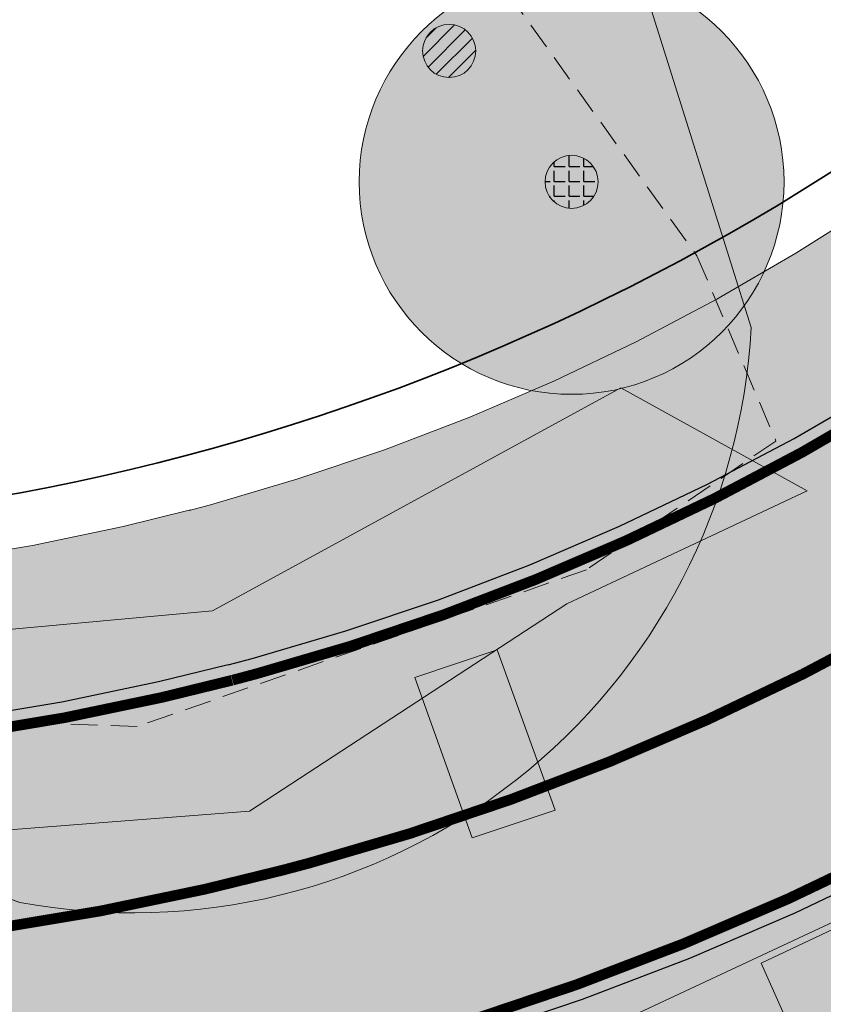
# Model space of a CAD drawing. Header units: metres. Extents: x 163543 to 168130, y 402678 to 405437.
# Tile 133 of 256: x 164785.92 to 164793.49, y 403549.51 to 403558.78. Entities that reach past the tile are written whole.
import ezdxf

# ---------------------------------------------------------------- set-up
doc = ezdxf.new("R2010")
doc.units = ezdxf.units.M
doc.linetypes.add('X-CA190022.004-UO-ALM_Assen$0$AM-AS', pattern=[16, 10, -2, 2, -2])
doc.linetypes.add('X-CA190022.004-UO-DTM inmeting_v0.1$0$DASHED2', pattern=[0.375, 0.25, -0.125])
doc.layers.get('0').update_dxf_attribs({"lineweight": 25})
for name, color, linetype, lineweight in [('X-CA190022.004-UO-ALM_Assen$0$N-WE-AM-AS_WEG-G', 10, 'X-CA190022.004-UO-ALM_Assen$0$AM-AS', 25), ('X-CA190022.004-UO-BGT_Ondergrond$0$GE_316_WGDFietspad_Vlak_GEM', 253, 'Continuous', 9), ('X-CA190022.004-UO-BGT_Ondergrond$0$GE_367_OWGBerm_groenvoorziening_grasenk_GEM', 253, 'Continuous', 9), ('X-CA190022.004-UO-BGT_Ondergrond$0$GE_478_BTDGroenvoorziening_bosplantsoen_GEM', 253, 'Continuous', 9), ('X-CA190022.004-UO-DTM inmeting_v0.1$0$B-WE-AL-TOPOGRAFIE_CULTUURGRENS-G', 246, 'X-CA190022.004-UO-DTM inmeting_v0.1$0$DASHED2', 0), ('X-CA190022.004-UO-DTM inmeting_v0.1$0$B-WE-GR-BOOM-S', 246, 'Continuous', 0), ('X-CA190022.004-UO-DTM inmeting_v0.1$0$B-WE-GW-TALUD_KRUIN-G', 246, 'Continuous', 0), ('X-CA190022.004-UO-DTM inmeting_v0.1$0$B-WE-GW-TALUD_TEEN-G', 246, 'Continuous', 0), ('X-CA190022.004-UO-DTM inmeting_v0.1$0$B-WE-VH-VERHARDING_ASFALT-G', 246, 'Continuous', 0), ('X-CA190022.004-UO-DTM inmeting_v0.1$0$B-WE-VH-VERHARDING_BETON-G', 246, 'Continuous', 0), ('X-CA190022.004-UO-DWM_Snelfietsroute$0$N-WE-GW-BERM-G', 90, 'Continuous', 18), ('X-CA190022.004-UO-DWM_Snelfietsroute$0$N-WE-VH-KANTVERHARDING-G', 210, 'Continuous', 25), ('X-CA190022.004-UO-DWM_Snelfietsroute$0$N-WE-VW-MARKERING_LANGS_STREEP_DOORGETROKKEN_010-G', 7, 'Continuous', 0), ('X-CA190022.004-UO-GZM_Werkgrens_v0.2$0$N-WE-KG-GRENS_SYSTEEMGRENS-G', 7, 'X-CA190022.004-UO-GZM_Werkgrens_v0.2$0$KG-OG', 35)]:
    doc.layers.add(name, color=color, linetype=linetype, lineweight=lineweight)
doc.layers.add('X-CA190022.004-UO-ARC_Arcering$0$N-GV-GR-GRAS-A-200 GRASMENGSEL M1', color=62, linetype='Continuous', lineweight=18, transparency=0.5)
doc.layers.add('X-CA190022.004-UO-ARC_Arcering$0$N-WE-VH-VERHARDING_ASFALT_ROOD-A', color=232, linetype='Continuous', lineweight=0, transparency=0.5)
doc.layers.add('X-CA190022.004-UO-DWM_Beplanting$0$B-WE-GR-BOOM-S AFKOMSTIG UIT BOMENBESTAND GEMEENTE', color=252, linetype='Continuous')
doc.layers.add('X-CA190022.004-UO-DWM_Beplanting$0$N-GV-GR-GRAS-A-200', color=7, linetype='Continuous')
doc.linetypes.add('X-CA190022.004-UO-GZM_Werkgrens_v0.2$0$KG-OG', pattern='A,5.5,-1.5,[2,NLCS.SHX,S=0.5,R=0,X=0,Y=0],-1.5', length=8.5)
pattern_1 = [(0, (0, 0), (1, 1), [0.25, -0.75]), (0, (0.5499999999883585, 0.5999999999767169), (1, 1), [0.25, -0.75]), (90, (0.1000000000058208, 0.3499999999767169), (-1, 1), [0.25, -0.75]), (90, (0.5, 0.7000000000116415), (-1, 1), [0.25, -0.75]), (45, (0.2000000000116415, 0.7000000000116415), (0, 1.000000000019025), [0.25, -1.164213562]), (135, (0.5499999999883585, 0), (-1.000000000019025, 0), [0.25, -1.164213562]), (26.56505119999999, (0.25, 0.2999999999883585), (1.000000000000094, 4.000644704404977e-10), [0.25, -1.986067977]), (26.56505119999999, (0.7000000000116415, 0.7999999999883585), (1.000000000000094, 4.000644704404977e-10), [0.25, -1.986067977]), (63.43494882, (0.7000000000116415, 0), (5.099862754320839e-11, 1.000000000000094), [0.2499999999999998, -1.986067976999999]), (63.43494882, (0.25, 0.4500000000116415), (5.099862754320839e-11, 1.000000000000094), [0.2499999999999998, -1.986067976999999]), (63.43494882, (0.6000000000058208, 0.2000000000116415), (5.099862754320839e-11, 1.000000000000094), [0.2499999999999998, -1.986067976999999]), (116.5650512, (0, 0.5499999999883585), (-4.000648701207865e-10, 1.000000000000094), [0.2499999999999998, -1.986067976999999]), (153.43494882, (0.2000000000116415, 0.1500000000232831), (-1.000000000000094, 5.099898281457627e-11), [0.25, -1.986067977])]

# ---------------------------------------------------------------- blocks, each defined once
blk = doc.blocks.new('X-CA190022.004-UO-DTM inmeting_v0.1$0$boom')
h = blk.add_hatch()
h.set_pattern_fill('ANSI31', color=256, scale=0.13)
h.set_pattern_definition([(45, (0, 0), (-0.2918583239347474, 0.2918583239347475), [])])
h.paths.add_polyline_path([(-1, 0, 1), (1, 0, 1)])
blk.add_circle((0, 0), 1)
blk = doc.blocks.new('X-CA190022.004-UO-DWM_Beplanting$0$SGR-BOOM_01-SO')
at = {"linetype": 'ByBlock', "lineweight": 18}
h = blk.add_hatch(color=0, dxfattribs=at)
h.dxf.hatch_style = 1
edge = h.paths.add_edge_path()
edge.add_arc((0, 0), 0.25, 0, 360)
at = {"color": 0, "linetype": 'ByBlock', "lineweight": 18}
for radius in [2, 0.25]:
    blk.add_circle((0, 0), radius, dxfattribs=at)
blk = doc.blocks.new('X-CA190022.004-UO-DWM_Beplanting$0$IMGEOBoom')
at = {"transparency": 33554457}
h = blk.add_hatch(color=256, dxfattribs=at)
h.dxf.hatch_style = 1
edge = h.paths.add_edge_path()
edge.add_arc((0, 0), 100, 0, 360)
edge = h.paths.add_edge_path(flags=17)
edge.add_arc((0, 0), 12.5, 0, 360)
h = blk.add_hatch()
h.set_pattern_fill('ANGLE', color=256)
h.set_pattern_definition([(0, (0, 0), (0, 6.985), [5.08, -1.905]), (90, (0, 0), (-6.985, 4.277078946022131e-16), [5.08, -1.905])])
edge = h.paths.add_edge_path(flags=17)
edge.add_arc((0, 0), 12.5, 0, 360)
at = {"layer": 'X-CA190022.004-UO-DWM_Beplanting$0$N-GV-GR-GRAS-A-200'}
h = blk.add_hatch(color=256, dxfattribs=at)
h.dxf.hatch_style = 1
edge = h.paths.add_edge_path(flags=17)
edge.add_arc((0, 0), 12.5, 0, 360)
at = {"xscale": 50, "yscale": 50, "zscale": 50}
blk.add_blockref('X-CA190022.004-UO-DWM_Beplanting$0$SGR-BOOM_01-SO', (0, 0), dxfattribs=at)

msp = doc.modelspace()

# ---------------------------------------------------------------- hatches: boundary and pattern name
at = {"layer": 'X-CA190022.004-UO-ARC_Arcering$0$N-GV-GR-GRAS-A-200 GRASMENGSEL M1'}
h = msp.add_hatch(dxfattribs=at)
h.set_pattern_fill('AGR-GRAS_02-SO', color=256, scale=0.1, pattern_type=2)
h.set_pattern_definition(pattern_1)
edge = h.paths.add_edge_path()
edge.add_line((164796.5838075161, 403558.9626921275), (164794.974231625, 403557.7573164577))
edge.add_line((164794.974231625, 403557.7573164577), (164794.6744768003, 403557.5368802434))
edge.add_line((164794.6744768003, 403557.5368802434), (164793.9603987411, 403557.0426868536))
edge.add_line((164793.9603987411, 403557.0426868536), (164793.2342885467, 403556.5819865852))
edge.add_line((164793.2342885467, 403556.5819865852), (164792.4903360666, 403556.1506914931))
edge.add_line((164792.4903360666, 403556.1506914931), (164791.7297314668, 403555.7494915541))
edge.add_line((164791.7297314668, 403555.7494915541), (164790.9536915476, 403555.3790286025))
edge.add_line((164790.9536915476, 403555.3790286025), (164790.1634578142, 403555.0398953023))
edge.add_line((164790.1634578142, 403555.0398953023), (164789.3602944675, 403554.7326341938))
edge.add_line((164789.3602944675, 403554.7326341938), (164788.545486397, 403554.457736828))
edge.add_line((164788.545486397, 403554.457736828), (164787.7099041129, 403554.2125820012))
edge.add_line((164787.7099041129, 403554.2125820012), (164787.4980789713, 403554.1562595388))
edge.add_line((164787.4980789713, 403554.1562595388), (164786.8902114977, 403554.0075825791))
edge.add_line((164786.8902114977, 403554.0075825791), (164786.0443096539, 403553.8313619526))
edge.add_line((164786.0443096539, 403553.8313619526), (164785.1961127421, 403553.6897895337))
edge.add_line((164785.1961127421, 403553.6897895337), (164784.3429329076, 403553.5822491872))
edge.add_line((164784.3429329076, 403553.5822491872), (164783.4861350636, 403553.5089129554))
edge.add_line((164783.4861350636, 403553.5089129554), (164782.6270898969, 403553.4698981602))
edge.add_line((164782.6270898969, 403553.4698981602), (164781.7671716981, 403553.4652672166))
edge.add_line((164781.7671716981, 403553.4652672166), (164780.907756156, 403553.4950275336))
edge.add_line((164780.907756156, 403553.4950275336), (164780.0695227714, 403553.5576884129))
edge.add_line((164780.0695227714, 403553.5576884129), (164779.1678012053, 403553.6612312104))
edge.add_line((164779.1678012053, 403553.6612312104), (164778.2057303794, 403553.7969316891))
edge.add_line((164778.2057303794, 403553.7969316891), (164777.0678127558, 403553.9100242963))
edge.add_line((164777.0678127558, 403553.9100242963), (164775.9283278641, 403553.9774242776))
edge.add_line((164775.9283278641, 403553.9774242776), (164774.7861188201, 403553.9992443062))
edge.add_line((164774.7861188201, 403553.9992443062), (164773.643009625, 403553.9753742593))
edge.add_line((164773.643009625, 403553.9753742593), (164772.5008287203, 403553.9057770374))
edge.add_line((164772.5008287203, 403553.9057770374), (164771.40299017, 403553.7946962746))
edge.add_line((164771.40299017, 403553.7946962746), (164771.0532954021, 403553.7505339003))
edge.add_line((164771.0532954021, 403553.7505339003), (164770.2120758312, 403553.6270089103))
edge.add_line((164770.2120758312, 403553.6270089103), (164769.0980452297, 403553.4233279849))
edge.add_line((164769.0980452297, 403553.4233279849), (164767.9779486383, 403553.1719378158))
edge.add_line((164767.9779486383, 403553.1719378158), (164766.867786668, 403552.8757100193))
edge.add_line((164766.867786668, 403552.8757100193), (164765.7694531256, 403552.5350677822))
edge.add_line((164765.7694531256, 403552.5350677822), (164764.6847256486, 403552.150483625))
edge.add_line((164764.6847256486, 403552.150483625), (164763.6408306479, 403551.7326939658))
edge.add_line((164763.6408306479, 403551.7326939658), (164763.1029820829, 403551.4984767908))
edge.add_line((164763.1029820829, 403551.4984767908), (164762.8839260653, 403551.3992842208))
edge.add_line((164762.8839260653, 403551.3992842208), (164763.5431253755, 403550.051164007))
edge.add_line((164763.5431253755, 403550.051164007), (164763.7118302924, 403550.1275566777))
edge.add_line((164763.7118302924, 403550.1275566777), (164764.2190793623, 403550.3484486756))
edge.add_line((164764.2190793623, 403550.3484486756), (164765.2142360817, 403550.7467322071))
edge.add_line((164765.2142360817, 403550.7467322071), (164766.2424333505, 403551.1112738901))
edge.add_line((164766.2424333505, 403551.1112738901), (164767.2834808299, 403551.4341491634))
edge.add_line((164767.2834808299, 403551.4341491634), (164768.3356924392, 403551.714913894))
edge.add_line((164768.3356924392, 403551.714913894), (164769.3972943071, 403551.9531757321))
edge.add_line((164769.3972943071, 403551.9531757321), (164770.4560008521, 403552.1467416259))
edge.add_line((164770.4560008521, 403552.1467416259), (164771.256247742, 403552.2642501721))
edge.add_line((164771.256247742, 403552.2642501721), (164771.5724865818, 403552.3041874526))
edge.add_line((164771.5724865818, 403552.3041874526), (164772.6219932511, 403552.4103779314))
edge.add_line((164772.6219932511, 403552.4103779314), (164773.7043075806, 403552.4763272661))
edge.add_line((164773.7043075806, 403552.4763272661), (164774.7874522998, 403552.4989451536))
edge.add_line((164774.7874522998, 403552.4989451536), (164775.8696947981, 403552.4782706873))
edge.add_line((164775.8696947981, 403552.4782706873), (164776.9493069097, 403552.4144121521))
edge.add_line((164776.9493069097, 403552.4144121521), (164778.026730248, 403552.3073318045))
edge.add_line((164778.026730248, 403552.3073318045), (164778.9774599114, 403552.1732310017))
edge.add_line((164778.9774599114, 403552.1732310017), (164779.9079812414, 403552.0663811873))
edge.add_line((164779.9079812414, 403552.0663811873), (164780.8259020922, 403551.9977633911))
edge.add_line((164780.8259020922, 403551.9977633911), (164781.7452577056, 403551.9659274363))
edge.add_line((164781.7452577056, 403551.9659274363), (164782.6651510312, 403551.9708813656))
edge.add_line((164782.6651510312, 403551.9708813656), (164783.5841104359, 403552.012617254))
edge.add_line((164783.5841104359, 403552.012617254), (164784.5006657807, 403552.0910683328))
edge.add_line((164784.5006657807, 403552.0910683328), (164785.4133507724, 403552.2061090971))
edge.add_line((164785.4133507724, 403552.2061090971), (164786.3207053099, 403552.3575555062))
edge.add_line((164786.3207053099, 403552.3575555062), (164787.2320639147, 403552.5474122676))
edge.add_line((164787.2320639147, 403552.5474122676), (164787.8893272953, 403552.7081708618))
edge.add_line((164787.8893272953, 403552.7081708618), (164788.1138374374, 403552.7678661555))
edge.add_line((164788.1138374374, 403552.7678661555), (164788.996567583, 403553.0268538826))
edge.add_line((164788.996567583, 403553.0268538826), (164789.8682348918, 403553.3209342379))
edge.add_line((164789.8682348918, 403553.3209342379), (164790.7274448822, 403553.6496367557))
edge.add_line((164790.7274448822, 403553.6496367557), (164791.5728230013, 403554.0124355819))
edge.add_line((164791.5728230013, 403554.0124355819), (164792.4030168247, 403554.4087503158))
edge.add_line((164792.4030168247, 403554.4087503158), (164793.2166982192, 403554.8379469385))
edge.add_line((164793.2166982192, 403554.8379469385), (164794.0125654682, 403555.2993388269))
edge.add_line((164794.0125654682, 403555.2993388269), (164794.7893453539, 403555.7921878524))
edge.add_line((164794.7893453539, 403555.7921878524), (164795.5457951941, 403556.3157055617))
edge.add_line((164795.5457951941, 403556.3157055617), (164795.86814707, 403556.5527593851))
edge.add_line((164795.86814707, 403556.5527593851), (164796.3204457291, 403556.8914758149))
edge.add_line((164796.3204457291, 403556.8914758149), (164797.0907086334, 403557.4683086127))
edge.add_arc((164795.5921461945, 403559.4693859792), 2.500000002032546, 306.828725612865, 317.7485720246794)
edge.add_line((164797.4426496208, 403557.7884228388), (164796.5838075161, 403558.9626921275))
h = msp.add_hatch(dxfattribs=at)
h.set_pattern_fill('AGR-GRAS_02-SO', color=256, scale=0.1, pattern_type=2)
h.set_pattern_definition(pattern_1)
edge = h.paths.add_edge_path()
edge.add_line((164799.1597624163, 403552.1464785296), (164800.72189791, 403553.3163271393))
edge.add_line((164800.72189791, 403553.3163271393), (164799.8641219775, 403554.4776156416))
edge.add_arc((164800.9066686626, 403552.2053708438), 2.50000000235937, 114.6465064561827, 126.8287255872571)
edge.add_line((164799.4081062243, 403554.2064482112), (164798.2658469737, 403553.3510356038))
edge.add_arc((164784.4387686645, 403571.4727485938), 22.7943979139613, 300.7329464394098, 307.3440538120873, ccw=False)
edge.add_arc((164782.0308546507, 403575.1091462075), 27.15145144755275, 283.774133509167, 301.1790710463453, ccw=False)
edge.add_arc((164782.2053313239, 403573.5600372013), 25.60612610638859, 265.214327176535, 284.2202581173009, ccw=False)
edge.add_arc((164782.5866364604, 403580.3444927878), 32.39927532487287, 261.8699365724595, 265.5433312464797, ccw=False)
edge.add_arc((164774.5851556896, 403523.310929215), 25.19306775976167, 82.19894064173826, 87.06256303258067)
edge.add_arc((164774.8097591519, 403525.2492575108), 23.24611230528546, 87.37060306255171, 114.1509425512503)
edge.add_line((164765.298800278, 403546.4606553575), (164766.399437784, 403543.9890304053))
edge.add_line((164766.399437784, 403543.9890304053), (164777.0737870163, 403546.8749442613))
edge.add_line((164777.0737870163, 403546.8749442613), (164777.370396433, 403546.8454655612))
edge.add_line((164777.370396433, 403546.8454655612), (164778.2552528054, 403546.7206562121))
edge.add_line((164778.2552528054, 403546.7206562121), (164778.2875386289, 403546.7163119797))
edge.add_line((164778.2875386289, 403546.7163119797), (164779.3890612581, 403546.5898264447))
edge.add_line((164779.3890612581, 403546.5898264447), (164780.5256103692, 403546.504865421))
edge.add_line((164780.5256103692, 403546.504865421), (164781.6648635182, 403546.4654147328))
edge.add_line((164781.6648635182, 403546.4654147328), (164782.8047829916, 403546.4715535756))
edge.add_line((164782.8047829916, 403546.4715535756), (164783.9435451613, 403546.5232721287))
edge.add_line((164783.9435451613, 403546.5232721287), (164785.079328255, 403546.6204876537))
edge.add_line((164785.079328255, 403546.6204876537), (164786.2103152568, 403546.7630446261))
edge.add_line((164786.2103152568, 403546.7630446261), (164787.3346968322, 403546.9507149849))
edge.add_line((164787.3346968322, 403546.9507149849), (164788.4466294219, 403547.182355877))
edge.add_line((164788.4466294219, 403547.182355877), (164789.246522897, 403547.3780000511))
edge.add_line((164789.246522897, 403547.3780000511), (164789.5668950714, 403547.4631842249))
edge.add_line((164789.5668950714, 403547.4631842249), (164790.6502913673, 403547.7810461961))
edge.add_line((164790.6502913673, 403547.7810461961), (164791.7304122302, 403548.1454539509))
edge.add_line((164791.7304122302, 403548.1454539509), (164792.7950966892, 403548.5527635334))
edge.add_line((164792.7950966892, 403548.5527635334), (164793.8426414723, 403549.0023233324))
edge.add_line((164793.8426414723, 403549.0023233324), (164794.871370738, 403549.4934141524))
edge.add_line((164794.871370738, 403549.4934141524), (164795.8796387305, 403550.025250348))
edge.add_line((164795.8796387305, 403550.025250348), (164796.8658324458, 403550.5969810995))
edge.add_line((164796.8658324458, 403550.5969810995), (164797.8283741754, 403551.2076917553))
edge.add_line((164797.8283741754, 403551.2076917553), (164798.7587522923, 403551.8515803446))
edge.add_line((164798.7587522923, 403551.8515803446), (164799.1597624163, 403552.1464785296))
at = {"layer": 'X-CA190022.004-UO-ARC_Arcering$0$N-WE-VH-VERHARDING_ASFALT_ROOD-A'}
h = msp.add_hatch(color=256, dxfattribs=at)
h.dxf.hatch_style = 1
h.paths.add_polyline_path([(164799.4081062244, 403554.2064482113), (164797.090708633, 403557.4683086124), (164795.86814707, 403556.5527593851), (164795.5457951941, 403556.3157055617), (164794.7893453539, 403555.7921878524), (164794.0125654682, 403555.2993388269), (164793.2166982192, 403554.8379469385), (164792.4030168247, 403554.4087503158), (164791.5728230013, 403554.0124355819), (164790.7274448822, 403553.6496367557), (164789.8682348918, 403553.3209342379), (164788.996567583, 403553.0268538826), (164788.1138374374, 403552.7678661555), (164787.8690266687, 403552.7027731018), (164787.221456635, 403552.5443853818), (164786.3208527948, 403552.356769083), (164785.4134666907, 403552.2053174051), (164784.5007499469, 403552.0902726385), (164783.5841627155, 403552.0118188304), (164782.6651713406, 403551.9700814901), (164781.7452460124, 403551.9651273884), (164780.825858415, 403551.9969644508), (164779.9084793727, 403552.0655417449), (164778.9748262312, 403552.1727511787), (164777.9182883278, 403552.2757106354), (164776.8416777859, 403552.3383128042), (164775.7640905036, 403552.3578132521), (164774.6872502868, 403552.33423401), (164773.6128776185, 403552.2676659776), (164772.5426869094, 403552.158268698), (164771.476635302, 403552.0059619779), (164771.2188536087, 403551.9625774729), (164770.421662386, 403551.8119650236), (164769.3712898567, 403551.5749370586), (164768.3344701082, 403551.2969620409), (164767.3102312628, 403550.9779455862), (164766.3001960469, 403550.6184488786), (164765.3059624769, 403550.2190972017), (164764.3280402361, 403549.7801025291), (164763.844748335, 403549.5454639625), (164763.3964932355, 403549.3222228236), (164764.862972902, 403546.2602851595), (164765.3278207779, 403546.4684580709), (164765.7610759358, 403546.6571279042), (164766.6262639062, 403547.0033950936), (164767.5037139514, 403547.3144901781), (164768.3919985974, 403547.5899868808), (164769.2896759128, 403547.8295167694), (164770.195291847, 403548.0327697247), (164771.1064675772, 403548.1993622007), (164771.7974539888, 403548.3008268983), (164772.0244770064, 403548.32949726), (164772.9450986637, 403548.4226469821), (164773.8677687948, 403548.4788686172), (164774.7910082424, 403548.4981474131), (164775.7133399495, 403548.48052778), (164776.6332913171, 403548.4261131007), (164777.5493965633, 403548.3350654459), (164778.460021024, 403548.2066214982), (164778.4731300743, 403548.2048576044), (164779.53058489, 403548.0834322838), (164780.6075081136, 403548.0029285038), (164781.6867892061, 403547.965554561), (164782.766701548, 403547.9713702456), (164783.8455175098, 403548.0203662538), (164784.9215112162, 403548.1124642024), (164785.9929613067, 403548.2475167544), (164787.0581536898, 403548.4253078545), (164788.1153842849, 403548.645553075), (164788.875575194, 403548.8314864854), (164789.1629617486, 403548.9079000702), (164790.1992101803, 403549.2119291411), (164791.2224718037, 403549.5571539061), (164792.2311096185, 403549.9430220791), (164793.2235100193, 403550.3689163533), (164794.1980853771, 403550.8341553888), (164795.1532765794, 403551.3379949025), (164796.0875555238, 403551.8796288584), (164796.9994275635, 403552.4581907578), (164797.8874338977, 403553.0727550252), (164798.2658469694, 403553.3510356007)])
edge = h.paths.add_edge_path()
edge.add_line((164812.1318983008, 403564.2440379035), (164809.2161862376, 403566.9824819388))
edge.add_arc((164792.4510797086, 403582.7283022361), 22.99999247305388, 306.8550437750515, 316.795755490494, ccw=False)
edge.add_line((164806.2463045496, 403564.3247312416), (164804.3247551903, 403562.8857255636))
edge.add_line((164804.3247551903, 403562.8857255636), (164804.2185020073, 403562.8061549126))
edge.add_line((164804.2185020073, 403562.8061549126), (164806.6207696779, 403559.6078518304))
edge.add_line((164806.6207696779, 403559.6078518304), (164808.6465435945, 403561.1249089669))
edge.add_arc((164792.4539857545, 403582.7255354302), 26.99603661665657, 306.8564638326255, 316.7958108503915)

# ---------------------------------------------------------------- linework, layer by layer
at = {"layer": 'X-CA190022.004-UO-ALM_Assen$0$N-WE-AM-AS_WEG-G', "linetype": 'X-CA190022.004-UO-ALM_Assen$0$AM-AS', "lineweight": 18, "flags": 128}
msp.add_lwpolyline([(163996.3336493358, 403048.7078805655), (164190.428417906, 403269.7022139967, -0.04248648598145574), (164203.1301038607, 403281.900647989, -0.05950783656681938), (164394.9099900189, 403402.509361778, 0.004627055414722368), (164427.6093375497, 403418.3764426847, -0.1575725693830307), (164448.8982825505, 403421.5602137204, 0.1543805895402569), (164469.7953122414, 403424.5523459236), (164600.3150897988, 403487.369046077, -0.2096911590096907), (164620.3886000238, 403488.0752802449, 0.2093307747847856), (164640.4309921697, 403488.7665643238), (164764.0180252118, 403548.0366099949, -0.1493007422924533), (164778.4568812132, 403550.2301690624, 0.1996996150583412), (164797.0707545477, 403554.9547108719), (164807.4367029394, 403562.7175400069, 0.08719858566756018), (164813.3612815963, 403569.0256351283, -0.1361873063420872), (164823.4135919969, 403577.8419746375), (165121.4265764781, 403721.5335502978), (165178.771774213, 403748.854454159, -0.02762787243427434), (165181.3258110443, 403749.9024284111), (165206.7023570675, 403758.7117965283, -0.2281753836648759), (165222.2156522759, 403756.92710106, 0.2625260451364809), (165239.8769326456, 403756.0478409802), (165316.357038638, 403794.2949912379, -0.002955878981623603), (165321.6599724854, 403796.9078754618), (165454.6760993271, 403861.4737105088, 0.2337197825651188), (165465.5419418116, 403875.4828331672), (165466.0393278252, 403877.9301751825, -0.1382469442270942), (165476.4672373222, 403898.1944094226), (165483.3232835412, 403905.5400790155), (165502.0132482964, 403925.3181215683, 0.00270083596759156), (165511.6266676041, 403935.5312913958), (165520.3237442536, 403945.4553072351), (165525.6923273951, 403951.3658801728), (165530.615228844, 403956.3669465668, -0.06780363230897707), (165540.3856813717, 403964.2784885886), (165579.0076054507, 403987.5663360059, 0.233996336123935), (165587.6067037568, 404001.0272668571, -0.2578877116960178), (165597.6306713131, 404015.2620702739), (165668.8061252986, 404049.8624576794, 0.1241179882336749), (165680.9653913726, 404060.0928790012), (165692.909929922, 404076.6706676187, -0.3303788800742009), (165732.6456350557, 404089.3227425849, 0.1846113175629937), (165745.4916128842, 404089.77497305), (165892.3246628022, 404151.9071568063, 0.02506743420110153), (165914.8777454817, 404162.8133820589, -0.01071744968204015), (165924.3873477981, 404167.7535043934), (166007.5697587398, 404208.726249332, -0.0190725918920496), (166018.0170805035, 404213.3859907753, -0.1041133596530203), (166035.0595171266, 404216.3802910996), (166071.3637979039, 404215.1615490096, 0.1209432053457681), (166079.7626728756, 404216.9267814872), (166253.1152813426, 404300.2121870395, 0.1370197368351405), (166261.20282629, 404307.3086689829, -0.1370657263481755), (166269.2936265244, 404314.4067145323), (166458.0553023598, 404405.0532937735, -0.05495898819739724), (166465.292640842, 404407.5962293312), (166474.0115951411, 404409.6200769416, 0.05512116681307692), (166477.7441475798, 404410.9329152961), (166509.8455300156, 404426.3741046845, 0.06706615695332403), (166514.3066309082, 404429.3114036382, -0.06727732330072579), (166518.7828901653, 404432.2559861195), (166556.6686702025, 404450.4403351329, -0.01732068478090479), (166566.1850069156, 404454.6088799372, 0.01660197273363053), (166575.3124233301, 404458.5914386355), (166597.7510003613, 404469.2822299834, 0.1329779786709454), (166635.0885808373, 404501.3122219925, -0.04027287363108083), (166645.1747246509, 404513.8395784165), (166648.1959423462, 404517.0287349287, -0.07202746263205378), (166677.0195985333, 404539.8000358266), (166677.2461273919, 404539.9311914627, -0.08933287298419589), (166717.8167622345, 404554.585755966), (166734.2901361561, 404557.3869827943, 0.1628042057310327), (166748.2749261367, 404564.8680743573, -0.09224986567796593), (166757.8833526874, 404571.8738470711), (166814.8951966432, 404599.1350634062, -0.03237137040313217), (166817.2963922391, 404600.0977793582), (166825.540090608, 404602.7984847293, 0.08309599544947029), (166832.8509500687, 404606.6269308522, -0.05104093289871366), (166841.5511306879, 404611.9158900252), (166891.2886605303, 404635.588563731, -0.1080348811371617), (166898.7767261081, 404637.3338670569), (166928.2421893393, 404637.7391838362, 0.2092685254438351), (166941.3852138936, 404643.7086926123, -0.026762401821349), (166980.5363273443, 404682.8606394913, -0.02619809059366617), (167007.2291239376, 404704.4245627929, -0.01999349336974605), (167033.130253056, 404721.6599794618), (167034.9329898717, 404722.7582272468, -0.02850178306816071), (167071.4851403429, 404742.2630184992), (167095.8874986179, 404753.5487719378, 0.06107887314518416), (167112.4352643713, 404763.8129514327, -0.01637972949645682), (167116.3416166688, 404766.7484785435), (167122.4960900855, 404771.0654386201, -0.09347324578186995), (167132.2396271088, 404775.4785245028), (167140.6213436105, 404777.519708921, -0.05617792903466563), (167157.1982762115, 404779.6303146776), (167189.7312216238, 404780.098905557, -0.09129081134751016), (167196.1584139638, 404779.0110158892), (167222.3067585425, 404769.4734945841, 0.2038372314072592), (167236.3782206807, 404770.2117075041, 0.01782615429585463), (167328.8315635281, 404819.5522006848), (167395.6774769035, 404858.3489080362, 0.03125557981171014), (167406.0672886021, 404865.2809112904), (167511.4690776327, 404945.5504878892)], format="xyb", dxfattribs=at)
at = {"layer": 'X-CA190022.004-UO-BGT_Ondergrond$0$GE_316_WGDFietspad_Vlak_GEM', "flags": 128}
msp.add_lwpolyline([(164777.48, 403551.5900000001), (164785.18, 403548.901), (164787.88, 403548.37), (164790.83, 403549), (164797.385, 403552.065), (164798.83, 403552.74), (164801.326, 403554.448), (164801.464, 403555.641), (164802.021, 403554.894), (164804.392, 403551.712), (164805.104, 403550.757), (164803.782, 403551.252), (164803.21, 403551.146), (164798.777, 403549.092), (164797.942, 403548.705), (164793.738, 403546.45)], dxfattribs=at)
at = {"layer": 'X-CA190022.004-UO-BGT_Ondergrond$0$GE_367_OWGBerm_groenvoorziening_grasenk_GEM', "flags": 128}
for points in [[(164792.813, 403555.884), (164788.756, 403568.779), (164779.82, 403578.718), (164780.297, 403579.918), (164780.083, 403581.411), (164779.286, 403583.069), (164777.942, 403584.129), (164776.87, 403584.714), (164775.323, 403584.718), (164772.207, 403588.6010000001), (164773.725, 403589.173), (164774.908, 403589.078), (164777.419, 403588.599), (164781.692, 403582.555), (164782.06, 403582.745), (164784.897, 403578.462), (164787.089, 403575.482), (164789.45, 403572.27), (164791.246, 403569.777), (164799.013, 403558.998)], [(164640.44, 403494.868), (164662.351, 403505.436), (164685.598, 403516.649), (164707.718, 403526.866), (164753.889, 403548.5030000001), (164771.397, 403558.596), (164770.664, 403556.413), (164771.276, 403554.19), (164776.991, 403553.714), (164784.135, 403551.121), (164785.925, 403550.471)], [(164797.385, 403552.065), (164790.83, 403549), (164787.88, 403548.37), (164785.18, 403548.901), (164777.48, 403551.5900000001)]]:
    msp.add_lwpolyline(points, dxfattribs=at)
at = {"layer": 'X-CA190022.004-UO-BGT_Ondergrond$0$GE_367_OWGBerm_groenvoorziening_grasenk_GEM'}
msp.add_arc((164786.9915147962, 403556.2028312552), 5.830209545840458, 259.4595835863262, 356.8651550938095, dxfattribs=at)
at = {"layer": 'X-CA190022.004-UO-BGT_Ondergrond$0$GE_478_BTDGroenvoorziening_bosplantsoen_GEM', "flags": 128}
for points in [[(164785.925, 403550.471), (164784.135, 403551.121), (164776.991, 403553.714), (164771.276, 403554.19), (164770.664, 403556.413), (164771.397, 403558.596), (164770.122, 403561.314), (164788.756, 403568.779)], [(164788.756, 403568.779), (164792.813, 403555.884)]]:
    msp.add_lwpolyline(points, dxfattribs=at)
at = {"layer": 'X-CA190022.004-UO-BGT_Ondergrond$0$GE_478_BTDGroenvoorziening_bosplantsoen_GEM', "extrusion": (0, 0, -1)}
msp.add_arc((-164786.9915147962, 403556.2028312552), 5.830209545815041, 183.1348449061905, 280.5404164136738, dxfattribs=at)
at = {"layer": 'X-CA190022.004-UO-DTM inmeting_v0.1$0$B-WE-AL-TOPOGRAFIE_CULTUURGRENS-G'}
for p, q in [((164788.5449999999, 403561.77, 9.936), (164792.3020000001, 403556.5589999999, 9.509)), ((164792.3020000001, 403556.5589999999, 9.509), (164793.0460000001, 403554.8140000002, 9.36)), ((164793.0460000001, 403554.8140000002, 9.36), (164791.2609999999, 403553.602, 9.281)), ((164791.2609999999, 403553.602, 9.281), (164787.0320000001, 403552.1269999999, 9.311)), ((164787.0320000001, 403552.1269999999, 9.311), (164783.3659999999, 403552.2510000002, 9.258))]:
    msp.add_line(p, q, dxfattribs=at)
at = {"layer": 'X-CA190022.004-UO-DTM inmeting_v0.1$0$B-WE-GW-TALUD_KRUIN-G'}
for points in [[(164791.5839999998, 403555.3140000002, 9.602), (164787.7420000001, 403553.2170000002, 9.516), (164784.0019999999, 403552.875, 9.455)], [(164791.5839999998, 403555.3140000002, 9.602), (164793.341, 403554.3459999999, 9.269)]]:
    msp.add_polyline3d(points, dxfattribs=at)
at = {"layer": 'X-CA190022.004-UO-DTM inmeting_v0.1$0$B-WE-GW-TALUD_TEEN-G'}
msp.add_polyline3d([(164784.9350000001, 403551.0869999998, 9.007), (164788.088, 403551.3300000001, 9.092), (164791.077, 403553.2820000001, 9.269), (164793.341, 403554.3459999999, 9.269)], dxfattribs=at)
at = {"layer": 'X-CA190022.004-UO-DTM inmeting_v0.1$0$B-WE-VH-VERHARDING_ASFALT-G'}
for points in [[(164792.9079999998, 403549.8999999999, 9.139), (164796.3489999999, 403551.5249999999, 9.297), (164799.1510000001, 403553.105, 9.453), (164801.057, 403554.2489999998, 9.563), (164801.372, 403554.6800000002, 9.602), (164801.4160000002, 403555.4169999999, 9.632), (164801.0609999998, 403556.1600000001, 9.65), (164799.8199999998, 403558.04, 9.702), (164796.3709999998, 403562.7439999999, 9.83), (164792.5189999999, 403567.8590000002, 10.004), (164789.7969999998, 403572.014, 10.108)], [(164794.2969999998, 403546.7779999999, 9.212), (164792.9079999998, 403549.8999999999, 9.139)]]:
    msp.add_polyline3d(points, dxfattribs=at)
at = {"layer": 'X-CA190022.004-UO-DTM inmeting_v0.1$0$B-WE-VH-VERHARDING_BETON-G'}
msp.add_polyline3d([(164790.1850000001, 403551.0779999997, 9.113), (164790.9679999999, 403551.3390000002, 9.136), (164790.4210000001, 403552.8489999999, 9.251), (164789.6469999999, 403552.588, 9.237)], close=True, dxfattribs=at)
at = {"layer": 'X-CA190022.004-UO-DWM_Snelfietsroute$0$N-WE-GW-BERM-G', "flags": 128}
for points in [[(164787.519484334, 403554.1619275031), (164787.7204158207, 403554.2153534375), (164788.545576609, 403554.4574506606), (164789.3603960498, 403554.7323518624), (164790.163570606, 403555.0396172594), (164790.9538153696, 403555.3787552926), (164791.7298661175, 403555.7492234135), (164792.4904813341, 403556.1504289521), (164793.2344441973, 403556.5817300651), (164793.9605645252, 403557.0424367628), (164794.6676806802, 403557.5318120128), (164794.9690096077, 403557.7534058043), (164796.1915711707, 403558.6689550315)], [(164787.5329505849, 403554.1652211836), (164786.9008187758, 403554.0106094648), (164786.0441621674, 403553.8321483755), (164785.195996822, 403553.6905812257), (164784.3428487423, 403553.5830448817), (164783.4860827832, 403553.5097113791), (164782.6270695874, 403553.4706980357), (164781.7671833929, 403553.4660672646), (164780.9077998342, 403553.4958264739), (164780.0495048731, 403553.5599870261), (164779.1678012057, 403553.6612312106), (164778.2057303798, 403553.7969316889), (164777.0678127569, 403553.9100242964)]]:
    msp.add_lwpolyline(points, dxfattribs=at)
at = {"layer": 'X-CA190022.004-UO-DWM_Snelfietsroute$0$N-WE-VH-KANTVERHARDING-G', "flags": 128}
msp.add_lwpolyline([(164787.8893272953, 403552.7081708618), (164788.1138374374, 403552.7678661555), (164788.996567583, 403553.0268538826), (164789.8682348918, 403553.3209342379), (164790.7274448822, 403553.6496367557), (164791.5728230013, 403554.0124355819), (164792.4030168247, 403554.4087503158), (164793.2166982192, 403554.8379469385), (164794.0125654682, 403555.2993388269), (164794.7893453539, 403555.7921878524), (164795.5457951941, 403556.3157055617), (164795.86814707, 403556.5527593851), (164797.090708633, 403557.4683086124, 0.4088493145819), (164797.6203828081, 403560.9309797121), (164794.6698808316, 403565.0253569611)], format="xyb", dxfattribs=at)
for points in [[(164787.8893272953, 403552.7081708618), (164787.2320639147, 403552.5474122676), (164786.3207053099, 403552.3575555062), (164785.4133507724, 403552.2061090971), (164784.5006657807, 403552.0910683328), (164783.5841104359, 403552.012617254), (164782.6651510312, 403551.9708813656), (164781.7452577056, 403551.9659274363), (164780.8259020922, 403551.9977633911), (164779.9079812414, 403552.0663811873), (164778.9774599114, 403552.1732310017), (164778.026730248, 403552.3073318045), (164776.9493069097, 403552.4144121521)], [(164794.1980853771, 403550.8341553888), (164793.2235100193, 403550.3689163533), (164792.2311096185, 403549.9430220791), (164791.2224718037, 403549.5571539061), (164790.1992101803, 403549.2119291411), (164789.1629617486, 403548.9079000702), (164788.875575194, 403548.8314864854), (164788.1153842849, 403548.645553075), (164787.0581536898, 403548.4253078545), (164785.9929613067, 403548.2475167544), (164784.9215112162, 403548.1124642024), (164783.8455175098, 403548.0203662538), (164782.766701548, 403547.9713702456), (164781.6867892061, 403547.965554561), (164780.6075081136, 403548.0029285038), (164779.53058489, 403548.0834322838), (164778.4731300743, 403548.2048576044), (164778.460021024, 403548.2066214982), (164777.5493965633, 403548.3350654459), (164776.6332913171, 403548.4261131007)]]:
    msp.add_lwpolyline(points, dxfattribs=at)
at = {"layer": 'X-CA190022.004-UO-DWM_Snelfietsroute$0$N-WE-VW-MARKERING_LANGS_STREEP_DOORGETROKKEN_010-G', "const_width": 0.1, "flags": 128}
for points in [[(164787.9278717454, 403552.5632076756), (164788.1542307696, 403552.6233945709), (164789.0416757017, 403552.8837655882), (164789.9190289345, 403553.1797642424), (164790.7838435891, 403553.5106109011), (164791.6347361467, 403553.8757762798), (164792.4703453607, 403554.2746761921), (164793.2893344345, 403554.7066724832), (164794.0903931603, 403555.171074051), (164794.8722400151, 403555.6671379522), (164795.6329270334, 403556.1935880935), (164795.9575386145, 403556.432303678), (164797.6978187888, 403557.7355608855)], [(164776.7912991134, 403550.4202626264), (164777.7880634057, 403550.3211986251), (164778.7236715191, 403550.1892307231), (164779.7192830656, 403550.0749067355), (164780.7167051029, 403550.0003459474), (164781.7160234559, 403549.9657409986), (164782.7159262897, 403549.9711258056), (164783.7148139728, 403550.0164917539), (164784.7110884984, 403550.1017662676), (164785.7031560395, 403550.2268129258), (164786.6894294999, 403550.3914316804), (164787.6737240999, 403550.5964826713), (164788.4032532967, 403550.7753283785), (164788.6524152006, 403550.8415783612), (164789.598009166, 403551.1190099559), (164790.5454887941, 403551.4386676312), (164791.4794276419, 403551.7959586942), (164792.3983316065, 403552.1903115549), (164793.3007306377, 403552.6210953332), (164794.1851810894, 403553.087620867)], [(164787.9249649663, 403552.5624658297), (164787.2651884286, 403552.4010925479), (164786.3483596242, 403552.2100962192), (164785.4350861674, 403552.0576618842), (164784.5164474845, 403551.9418706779), (164783.5939132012, 403551.8629078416), (164782.6689591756, 403551.8208996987), (164781.7430651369, 403551.8159134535), (164780.817712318, 403551.8479570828), (164779.8938288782, 403551.9170206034), (164778.958425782, 403552.0244309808), (164778.0088302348, 403552.158371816), (164776.937456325, 403552.2648509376)], [(164794.1307568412, 403550.9682295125), (164793.1615968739, 403550.5055756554), (164792.1747109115, 403550.0820479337), (164791.1716777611, 403549.6983239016), (164790.1541020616, 403549.3550174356), (164789.1225684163, 403549.0523716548), (164788.838480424, 403548.976835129), (164788.082259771, 403548.7918727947), (164787.0304993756, 403548.5727671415), (164785.9712259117, 403548.3959639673), (164784.9057295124, 403548.2616618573), (164783.8357147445, 403548.1700756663), (164782.7628934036, 403548.1213519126), (164781.6889817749, 403548.1155685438), (164780.6156978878, 403548.1527348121), (164779.5447372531, 403548.2327928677), (164778.491689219, 403548.3537121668), (164778.4804978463, 403548.3552180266), (164777.5672965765, 403548.4840254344), (164776.6451419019, 403548.5756743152)]]:
    msp.add_lwpolyline(points, dxfattribs=at)
at = {"layer": 'X-CA190022.004-UO-GZM_Werkgrens_v0.2$0$N-WE-KG-GRENS_SYSTEEMGRENS-G', "ltscale": 0.2, "flags": 128}
msp.add_lwpolyline([(164202.4471839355, 403276.2612616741, -0.007014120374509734), (164204.6842424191, 403278.1944806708), (164207.7316017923, 403280.6309342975), (164216.350955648, 403287.4712219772), (164219.0035534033, 403289.434108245), (164219.3746627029, 403289.7286192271), (164237.1836765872, 403303.1852059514), (164244.5865004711, 403308.605291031), (164248.7299054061, 403311.6378046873), (164253.9774847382, 403315.3666892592), (164261.1754745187, 403320.480446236), (164269.6822113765, 403326.3244647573), (164277.4779943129, 403331.5382684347), (164300.138869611, 403346.1530355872), (164322.9639978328, 403359.9259594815), (164334.0727303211, 403366.2923093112), (164351.6652632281, 403375.7974689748), (164373.7421382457, 403387.5498352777), (164399.9497431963, 403400.4638723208), (164429.2801321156, 403414.7433017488), (164430.1235736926, 403415.1409833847), (164430.9478262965, 403415.506283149), (164431.7770699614, 403415.8458020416), (164432.615246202, 403416.1613381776), (164433.4616619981, 403416.4526584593), (164434.3156183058, 403416.7195497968), (164435.1764106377, 403416.9618192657), (164436.0433296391, 403417.1792942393), (164436.3055164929, 403417.2587681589, -0.09982065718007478), (164451.9815185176, 403417.1790174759, 0.1310872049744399), (164471.5299883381, 403420.9480569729), (164482.532673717, 403426.2434413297), (164490.6930660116, 403418.7998493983), (164492.5861501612, 403419.7065134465), (164495.4035730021, 403416.5299918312, -0.01010042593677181), (164498.0738503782, 403413.5363083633), (164499.3853029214, 403412.0048366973), (164502.2759065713, 403408.6525450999), (164509.274412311, 403412.9480533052), (164511.7682141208, 403416.4610208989), (164509.1861236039, 403420.2014103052, -0.1750361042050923), (164509.3210798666, 403422.1351258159, -0.1801291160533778), (164510.5166693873, 403423.4312866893), (164518.8245311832, 403427.3151248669), (164545.0302416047, 403439.9269191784), (164571.6953268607, 403452.7535489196), (164577.9552917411, 403456.0641072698), (164591.4716804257, 403464.141949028), (164595.4462846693, 403466.1591353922), (164599.4311747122, 403468.181541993), (164600.8539115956, 403468.8630628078), (164605.9399590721, 403471.2415379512), (164622.0164705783, 403477.7583811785), (164627.272938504, 403479.8886915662), (164631.9472826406, 403481.9048786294), (164633.2674407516, 403482.5385622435, 0.08477773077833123), (164642.6089981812, 403485.3796505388), (164759.3320802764, 403541.3864717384), (164770.9742443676, 403544.8150730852), (164773.2724307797, 403545.3968587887), (164787.8865800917, 403542.289629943), (164789.8994408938, 403542.3802139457), (164793.2522167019, 403543.0482871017), (164800.2402211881, 403546.8141014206), (164803.6710322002, 403549.3659814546), (164804.7740494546, 403550.3596960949), (164806.982937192, 403547.3873851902), (164807.9070396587, 403546.1989325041), (164811.8704722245, 403549.2807697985), (164810.9532731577, 403550.4603442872), (164809.5116547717, 403552.4057701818), (164808.342669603, 403553.5746866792), (164810.0239640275, 403555.0893745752), (164807.82693957, 403558.0124714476), (164809.8344029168, 403559.5158162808, 0.08719858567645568), (164816.7069141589, 403566.8332066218, -0.1361886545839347), (164825.1509550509, 403574.2389801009), (164897.951587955, 403609.3404576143), (164931.0926747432, 403625.3204994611), (165054.7836542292, 403684.9604895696), (165123.1554235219, 403717.9264497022), (165148.5663854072, 403730.0329638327), (165175.6541256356, 403740.4784873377), (165188.1464371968, 403744.8235939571), (165187.6324323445, 403748.0918636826), (165185.2580450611, 403754.9315992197), (165180.037890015, 403753.6894865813, 0.02784581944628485), (165177.0513383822, 403752.4655620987), (165119.6977294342, 403725.1406508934), (165051.3091062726, 403692.1665645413), (164927.6180512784, 403632.5265380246), (164894.4771003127, 403616.5465616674), (164821.6764674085, 403581.445084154, 0.1361886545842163), (164810.015649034, 403571.2180636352, -0.08719858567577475), (164805.0390029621, 403565.919263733), (164803.0203514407, 403564.4075403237), (164799.415410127, 403569.2038422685), (164798.6149812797, 403568.6044188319), (164797.8152444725, 403568.0055136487), (164797.2158194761, 403568.8059445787), (164793.3705278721, 403565.9262908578), (164793.9699528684, 403565.1258599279), (164792.3761302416, 403563.932281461), (164795.8845084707, 403559.0636660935, -0.2015476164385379), (164780.0971775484, 403554.0570161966, 0.07565561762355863), (164771.1691888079, 403553.9823458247, -0.009754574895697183), (164764.0749090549, 403552.5358596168), (164754.2863395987, 403547.7986438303), (164747.4743492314, 403544.6063578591), (164708.340445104, 403525.5831572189), (164686.2179063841, 403515.3649846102), (164675.1479613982, 403509.8647663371), (164663.5244613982, 403504.2582663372), (164644.326586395, 403495.0707073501), (164639.4929121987, 403492.7230557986), (164638.2008723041, 403492.1265410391, -0.2018182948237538), (164621.8461223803, 403491.8003317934, 0.2094978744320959), (164598.5804137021, 403490.9733350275), (164556.1572466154, 403470.5661522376), (164536.2994594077, 403461.0079530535), (164516.3183906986, 403451.407959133), (164508.2317351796, 403447.5121291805), (164500.1867564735, 403443.6421835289), (164497.2033634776, 403443.0084814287), (164495.0902549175, 403442.27400261, 0.1307944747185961), (164492.913084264, 403444.8114515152), (164488.4347408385, 403447.8854838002), (164494.8986629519, 403449.8350294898), (164490.3149407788, 403452.2328764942), (164484.4843242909, 403450.5971355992, -0.07642678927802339), (164479.7480917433, 403454.7225616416), (164478.7991556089, 403455.8572518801), (164474.9179570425, 403452.9617439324), (164457.3434499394, 403473.5656706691), (164451.2568614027, 403468.374000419), (164465.5190818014, 403451.6533184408, -0.484296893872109), (164464.8169442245, 403448.1132255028), (164461.4164168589, 403446.3937776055), (164463.8934237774, 403441.7698684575), (164464.9162194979, 403439.6136052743), (164433.0167582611, 403424.6830765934, 0.0516595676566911), (164425.3001219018, 403421.7033575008), (164396.430770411, 403407.6483830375), (164370.0935852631, 403394.670494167), (164347.8842103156, 403382.8475930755), (164330.1818090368, 403373.2830720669), (164318.9080065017, 403366.8221215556), (164295.9033911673, 403352.9408932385), (164273.0860170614, 403338.2251946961), (164265.1933658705, 403332.9466057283), (164256.5935764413, 403327.0386612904), (164249.3435457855, 403321.8879322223), (164244.0502837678, 403318.1265859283), (164239.8604985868, 403315.0601269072), (164232.4089702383, 403309.6043821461), (164214.4760118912, 403296.0541423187), (164201.2887743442, 403285.5887988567, 0.01213108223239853), (164197.4136132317, 403282.3572203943)], format="xyb", close=True, dxfattribs=at)

# ---------------------------------------------------------------- block references
at = {"layer": 'X-CA190022.004-UO-DTM inmeting_v0.1$0$B-WE-GR-BOOM-S', "linetype": 'ByBlock', "lineweight": -2, "xscale": 0.25, "yscale": 0.25, "zscale": 0.25}
msp.add_blockref('X-CA190022.004-UO-DTM inmeting_v0.1$0$boom', (164789.969, 403558.486, 9.795), dxfattribs=at)
at = {"layer": 'X-CA190022.004-UO-DWM_Beplanting$0$B-WE-GR-BOOM-S AFKOMSTIG UIT BOMENBESTAND GEMEENTE', "xscale": 0.02, "yscale": 0.02, "zscale": 0.02}
msp.add_blockref('X-CA190022.004-UO-DWM_Beplanting$0$IMGEOBoom', (164791.122, 403557.254), dxfattribs=at)

doc.saveas('drawing.dxf')
